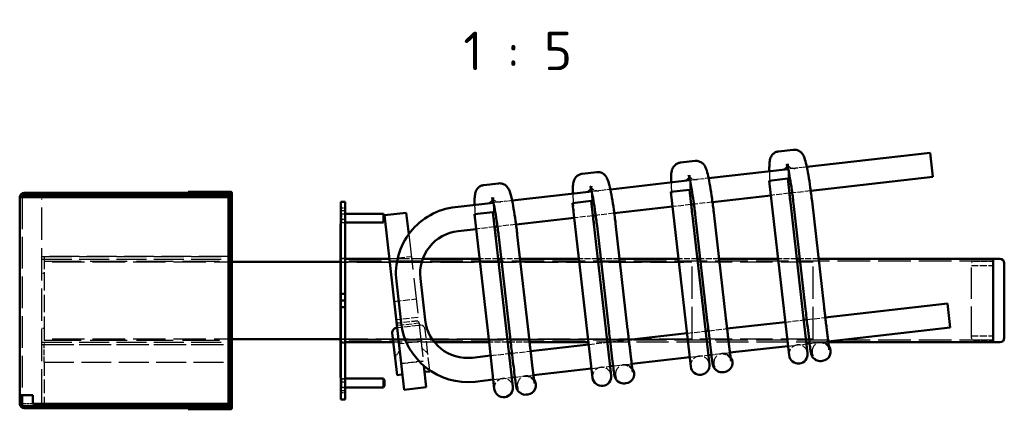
# Model space of a CAD drawing. Header units: millimetres. Extents: x 17 to 1979, y -74 to 835.
# Tile 4 of 8: x 278 to 457, y 415 to 486. Entities that reach past the tile are written whole.
import ezdxf

# ---------------------------------------------------------------- set-up
doc = ezdxf.new("R2010")
doc.units = ezdxf.units.MM
doc.header["$LTSCALE"] = 2
doc.linetypes.add('DASHED', pattern=[0.2067, 0.1654, -0.0413])
for name, color, linetype, lineweight in [('Sichtbar', 7, 'Continuous', 50), ('Symbol', 7, 'Continuous', 18), ('Verdeckt', 7, 'DASHED', 25)]:
    doc.layers.add(name, color=color, linetype=linetype, lineweight=lineweight)
doc.styles.add('Notiztext (DIN)', font='isocpeur.ttf')

msp = doc.modelspace()

# ---------------------------------------------------------------- linework, layer by layer
at = {"layer": 'Sichtbar'}
for p, q in [((419.078, 461.951), (416.412, 461.647)), ((443.993, 461.372), (421.545, 458.81)), ((443.993, 461.372), (444.492, 457)), ((401.194, 459.91), (398.528, 459.606)), ((383.31, 457.869), (380.644, 457.565)), ((418.15, 458.423), (403.661, 456.77)), ((365.426, 455.829), (362.76, 455.524)), ((400.266, 456.382), (385.777, 454.729)), ((418.056, 456.701), (414.677, 456.316)), ((417.399, 432.471), (414.677, 456.316)), ((420.777, 432.856), (418.056, 456.701)), ((444.492, 457), (422.257, 454.463)), ((279.09, 454.086), (279.09, 453.686)), ((315.69, 454.086), (279.09, 454.086)), ((279.09, 453.686), (315.69, 453.686)), ((282.29, 453.286), (282.29, 453.686)), ((316.09, 454.286), (308.89, 454.286)), ((308.89, 454.286), (308.89, 454.086)), ((315.69, 454.086), (316.031, 454.086)), ((316.69, 453.686), (315.69, 453.686)), ((316.031, 454.086), (316.09, 454.086)), ((316.09, 454.086), (316.09, 454.286)), ((316.69, 454.286), (316.09, 454.286)), ((316.69, 454.086), (316.09, 454.086)), ((316.29, 453.686), (316.29, 453.286)), ((316.89, 454.086), (316.69, 454.086)), ((316.69, 452.886), (316.69, 454.086)), ((316.89, 454.086), (316.89, 452.886)), ((382.382, 454.341), (367.893, 452.688)), ((400.172, 454.66), (396.794, 454.275)), ((399.515, 430.43), (396.794, 454.275)), ((402.893, 430.815), (400.172, 454.66)), ((414.984, 453.633), (404.373, 452.422)), ((418.879, 454.078), (418.362, 454.019)), ((279.09, 453.286), (278.29, 453.286)), ((278.29, 417.234), (278.29, 453.286)), ((279.09, 453.286), (315.89, 453.286)), ((315.89, 453.286), (316.29, 453.286)), ((316.29, 452.286), (316.29, 453.286)), ((316.69, 453.286), (316.29, 453.286)), ((316.29, 416.686), (316.29, 452.286)), ((316.69, 416.086), (316.69, 452.886)), ((316.69, 416.686), (316.69, 452.286)), ((316.89, 416.086), (316.89, 452.886)), ((337.49, 452.486), (336.69, 452.486)), ((336.69, 451.686), (336.69, 452.486)), ((336.69, 451.686), (336.69, 435.686)), ((337.49, 452.486), (337.49, 451.686)), ((337.49, 451.686), (337.49, 435.686)), ((364.498, 452.301), (357.554, 451.508)), ((382.288, 452.62), (378.91, 452.234)), ((381.631, 428.389), (378.91, 452.234)), ((385.009, 428.774), (382.288, 452.62)), ((400.995, 452.037), (400.478, 451.978)), ((421.312, 432.917), (419.112, 452.192)), ((424.69, 433.303), (422.49, 452.577)), ((337.49, 450.286), (344.476, 450.286)), ((344.476, 450.286), (344.476, 448.686)), ((344.638, 450.034), (348.612, 450.488)), ((348.266, 418.241), (344.638, 450.034)), ((348.612, 450.488), (349.062, 446.55)), ((364.404, 450.579), (361.026, 450.193)), ((363.747, 426.348), (361.026, 450.193)), ((367.125, 426.734), (364.404, 450.579)), ((383.111, 449.996), (382.594, 449.937)), ((397.1, 451.592), (386.49, 450.382)), ((403.428, 430.876), (401.228, 450.151)), ((406.806, 431.262), (404.606, 450.537)), ((336.69, 448.486), (336.662, 448.486)), ((336.662, 420.486), (336.662, 448.486)), ((337.49, 448.686), (344.476, 448.686)), ((379.216, 449.552), (368.606, 448.341)), ((385.544, 428.836), (383.344, 448.11)), ((388.922, 429.221), (386.722, 448.496)), ((361.332, 447.511), (358.053, 447.137)), ((365.227, 447.955), (364.71, 447.896)), ((371.038, 427.18), (368.839, 446.455)), ((367.66, 426.795), (365.46, 446.07)), ((278.29, 444.486), (278.25, 444.486)), ((278.25, 424.486), (278.25, 444.486)), ((316.89, 441.526), (336.662, 441.526)), ((345.545, 442.086), (337.49, 442.086)), ((361.951, 442.086), (351.619, 442.086)), ((365.915, 442.086), (365.373, 442.086)), ((380.068, 442.086), (369.337, 442.086)), ((384.032, 442.086), (383.49, 442.086)), ((398.184, 442.086), (387.454, 442.086)), ((402.149, 442.086), (401.607, 442.086)), ((416.301, 442.086), (405.571, 442.086)), ((420.265, 442.086), (419.723, 442.086)), ((455.49, 442.086), (423.688, 442.086)), ((455.49, 426.886), (455.49, 442.086)), ((455.49, 426.886), (455.49, 442.086)), ((455.49, 442.086), (456.69, 442.086)), ((457.49, 441.286), (457.49, 427.686)), ((346.816, 438.004), (347.678, 430.453)), ((351.188, 438.503), (352.049, 430.952)), ((336.69, 434.486), (336.69, 435.686)), ((336.69, 435.686), (337.49, 435.686)), ((337.49, 435.686), (337.49, 434.486)), ((336.69, 433.286), (336.69, 434.486)), ((337.49, 434.486), (336.69, 434.486)), ((337.49, 434.486), (337.49, 433.286)), ((424.907, 431.415), (447.122, 433.95)), ((447.621, 429.578), (447.122, 433.95)), ((337.49, 433.286), (336.69, 433.286)), ((336.69, 433.286), (336.69, 417.286)), ((337.49, 433.286), (337.49, 417.286)), ((417.399, 432.471), (418.306, 424.522)), ((421.684, 424.908), (420.777, 432.856)), ((399.515, 430.43), (400.422, 422.481)), ((403.8, 422.867), (402.893, 430.815)), ((407.023, 429.374), (417.614, 430.583)), ((420.992, 430.968), (421.529, 431.03)), ((346.077, 428.6), (346.955, 420.909)), ((346.861, 429.494), (346.782, 429.485)), ((346.98, 429.508), (346.861, 429.494)), ((381.631, 428.389), (382.538, 420.441)), ((385.916, 420.826), (385.009, 428.774)), ((389.139, 427.333), (399.73, 428.542)), ((403.108, 428.927), (403.645, 428.989)), ((425.431, 427.046), (447.621, 429.578)), ((316.89, 427.446), (336.662, 427.446)), ((346.273, 426.886), (337.49, 426.886)), ((363.685, 426.886), (353.771, 426.886)), ((367.65, 426.886), (367.107, 426.886)), ((368.032, 418.785), (367.125, 426.734)), ((381.802, 426.886), (371.072, 426.886)), ((385.224, 426.887), (385.761, 426.948)), ((421.491, 426.597), (422.053, 426.661)), ((455.49, 426.886), (425.451, 426.886)), ((455.49, 426.886), (456.69, 426.886)), ((363.747, 426.348), (364.654, 418.4)), ((367.34, 424.846), (367.877, 424.907)), ((371.255, 425.293), (381.846, 426.501)), ((407.547, 425.005), (418.113, 426.211)), ((278.29, 424.486), (278.25, 424.486)), ((360.683, 424.086), (363.962, 424.46)), ((389.663, 422.965), (400.229, 424.17)), ((403.607, 424.556), (404.169, 424.62)), ((424.378, 423.504), (424.17, 423.48)), ((351.791, 422.632), (352.24, 418.694)), ((352.122, 421.499), (352.042, 421.49)), ((352.916, 421.59), (352.122, 421.499)), ((352.916, 421.59), (352.895, 421.778)), ((371.779, 420.924), (382.345, 422.13)), ((385.723, 422.515), (386.285, 422.579)), ((406.494, 421.463), (406.286, 421.439)), ((336.69, 420.486), (336.662, 420.486)), ((337.49, 420.286), (344.476, 420.286)), ((344.476, 420.286), (344.476, 418.686)), ((347.75, 421), (346.955, 420.909)), ((347.829, 421.009), (347.75, 421)), ((361.182, 419.715), (364.461, 420.089)), ((367.839, 420.474), (368.401, 420.538)), ((388.61, 419.422), (388.402, 419.399)), ((337.49, 418.686), (344.476, 418.686)), ((352.24, 418.694), (348.266, 418.241)), ((278.29, 415.686), (278.29, 417.234)), ((279.09, 417.234), (278.29, 417.234)), ((278.69, 415.286), (278.69, 417.234)), ((279.09, 417.234), (280.638, 417.234)), ((280.638, 417.234), (280.638, 415.686)), ((316.29, 415.686), (316.29, 416.686)), ((316.69, 414.886), (316.69, 416.086)), ((316.89, 416.086), (316.89, 414.886)), ((336.69, 416.486), (336.69, 417.286)), ((336.69, 416.486), (337.49, 416.486)), ((337.49, 417.286), (337.49, 416.486)), ((370.726, 417.382), (370.518, 417.358)), ((280.638, 415.286), (278.69, 415.286)), ((280.638, 414.886), (279.09, 414.886)), ((315.89, 415.686), (280.638, 415.686)), ((280.638, 415.286), (280.638, 414.886)), ((280.638, 415.286), (315.69, 415.286)), ((280.638, 414.886), (315.69, 414.886)), ((282.29, 415.286), (282.29, 415.686)), ((308.89, 414.886), (308.89, 414.686)), ((308.89, 414.686), (316.09, 414.686)), ((315.69, 415.286), (316.69, 415.286)), ((316.031, 414.886), (315.69, 414.886)), ((315.89, 415.686), (316.29, 415.686)), ((316.09, 414.886), (316.031, 414.886)), ((316.09, 414.686), (316.09, 414.886)), ((316.69, 414.886), (316.09, 414.886)), ((316.09, 414.686), (316.69, 414.686)), ((316.29, 415.686), (316.29, 415.286)), ((316.29, 415.686), (316.69, 415.686)), ((316.69, 414.886), (316.89, 414.886))]:
    msp.add_line(p, q, dxfattribs=at)
for centre, radius, start, end in [((279.09, 453.286), 0.8, 90, 180), ((279.09, 453.286), 0.4, 90, 180), ((316.69, 454.086), 0.2, 0, 90), ((316.69, 454.086), 0.0004, 0, 90), ((343.09, 449.486), 1.6, 330, 30), ((358.937, 439.387), 12.2, 96.50996, 186.50996), ((358.937, 439.387), 7.8, 96.50996, 186.50996), ((456.69, 441.286), 0.8, 0, 90), ((359.799, 431.836), 12.2, 186.50996, 276.50996), ((359.799, 431.836), 7.8, 186.50996, 276.50996), ((346.872, 428.691), 0.8, 96.50996, 186.50996), ((346.875, 429.375), 0.12, 6.50996, 96.50996), ((456.69, 427.686), 0.8, 270, 0), ((419.995, 424.715), 1.7, 186.50996, 6.50996), ((352.028, 421.609), 0.12, 186.50996, 276.50996), ((402.111, 422.674), 1.7, 186.50996, 6.50996), ((343.09, 419.486), 1.6, 330, 30), ((347.816, 421.128), 0.12, 276.50996, 6.50996), ((384.227, 420.633), 1.7, 186.50996, 6.50996), ((366.343, 418.593), 1.7, 186.50996, 6.50996), ((279.09, 415.686), 0.8, 180, 270), ((316.69, 414.886), 0.2, 270, 0), ((316.69, 414.886), 0.0004, 270, 0)]:
    msp.add_arc(centre, radius, start, end, dxfattribs=at)
for centre in [(424.185, 425.193), (406.301, 423.152), (388.417, 421.112), (370.533, 419.071)]:
    msp.add_ellipse(centre, major_axis=(0.193, -1.689), ratio=0.9999619, start_param=0, end_param=2.1095719, dxfattribs=at)
for points, knots in [([(416.412, 461.647), (416.215, 461.624), (416.024, 461.566), (415.685, 461.406), (415.543, 461.303), (415.296, 461.08), (415.205, 460.963), (415.047, 460.726), (414.995, 460.616), (414.891, 460.365), (414.86, 460.246), (414.758, 459.804), (414.74, 459.536), (414.709, 458.864), (414.707, 458.475), (414.716, 458.031)], [3.14159265, 3.14159265, 3.14159265, 3.14159265, 3.16825759, 3.16825759, 3.19756367, 3.19756367, 3.23409092, 3.23409092, 3.28217688, 3.28217688, 3.35985204, 3.35985204, 3.59382512, 3.59382512, 3.83727159, 3.83727159, 3.83727159, 3.83727159]), ([(422.49, 452.577), (422.394, 453.424), (422.287, 454.269), (422.061, 455.878), (421.943, 456.642), (421.706, 458.022), (421.586, 458.637), (421.352, 459.681), (421.243, 460.099), (421.035, 460.669), (420.971, 460.844), (420.757, 461.175), (420.697, 461.261), (420.501, 461.478), (420.356, 461.622), (419.937, 461.844), (419.721, 461.924), (419.343, 461.966), (419.21, 461.966), (419.078, 461.951)], [1.5707963, 1.5707963, 1.5707963, 1.5707963, 1.8849556, 1.8849556, 2.1991149, 2.1991149, 2.5132741, 2.5132741, 2.8274334, 2.8274334, 2.984513, 2.984513, 3.032259, 3.032259, 3.087876, 3.087876, 3.1237737, 3.1237737, 3.1415927, 3.1415927, 3.1415927, 3.1415927]), ([(398.528, 459.606), (398.331, 459.584), (398.14, 459.526), (397.801, 459.366), (397.659, 459.262), (397.412, 459.039), (397.321, 458.922), (397.163, 458.686), (397.111, 458.575), (397.007, 458.324), (396.976, 458.205), (396.874, 457.763), (396.857, 457.495), (396.825, 456.824), (396.823, 456.434), (396.832, 455.99)], [3.14159265, 3.14159265, 3.14159265, 3.14159265, 3.16825759, 3.16825759, 3.19756367, 3.19756367, 3.23409092, 3.23409092, 3.28217688, 3.28217688, 3.35985204, 3.35985204, 3.59382512, 3.59382512, 3.83727159, 3.83727159, 3.83727159, 3.83727159]), ([(404.606, 450.537), (404.51, 451.383), (404.403, 452.228), (404.177, 453.837), (404.059, 454.601), (403.822, 455.981), (403.703, 456.596), (403.468, 457.64), (403.359, 458.058), (403.151, 458.628), (403.087, 458.803), (402.874, 459.134), (402.813, 459.22), (402.617, 459.437), (402.472, 459.581), (402.053, 459.803), (401.837, 459.883), (401.459, 459.925), (401.326, 459.925), (401.194, 459.91)], [1.5707963, 1.5707963, 1.5707963, 1.5707963, 1.8849556, 1.8849556, 2.1991149, 2.1991149, 2.5132741, 2.5132741, 2.8274334, 2.8274334, 2.984513, 2.984513, 3.032259, 3.032259, 3.087876, 3.087876, 3.1237737, 3.1237737, 3.1415927, 3.1415927, 3.1415927, 3.1415927]), ([(419.112, 452.192), (419.019, 453.01), (418.915, 453.828), (418.699, 455.374), (418.586, 456.102), (418.366, 457.383), (418.258, 457.938), (418.069, 458.784), (417.983, 459.098), (417.913, 459.308), (417.899, 459.342), (417.895, 459.352), (417.895, 459.352), (417.895, 459.352)], [1.5707963, 1.5707963, 1.5707963, 1.5707963, 1.8849556, 1.8849556, 2.1982349, 2.1982349, 2.5051615, 2.5051615, 2.7882676, 2.7882676, 2.8819485, 2.8819485, 2.8952365, 2.8952365, 2.8952365, 2.8952365]), ([(380.644, 457.565), (380.447, 457.543), (380.256, 457.485), (379.917, 457.325), (379.775, 457.222), (379.528, 456.999), (379.437, 456.881), (379.279, 456.645), (379.227, 456.534), (379.124, 456.283), (379.092, 456.164), (378.99, 455.722), (378.973, 455.454), (378.941, 454.783), (378.939, 454.394), (378.948, 453.95)], [3.14159265, 3.14159265, 3.14159265, 3.14159265, 3.16825759, 3.16825759, 3.19756367, 3.19756367, 3.23409092, 3.23409092, 3.28217688, 3.28217688, 3.35985204, 3.35985204, 3.59382512, 3.59382512, 3.83727159, 3.83727159, 3.83727159, 3.83727159]), ([(386.722, 448.496), (386.626, 449.342), (386.519, 450.187), (386.294, 451.796), (386.175, 452.56), (385.938, 453.94), (385.819, 454.555), (385.584, 455.599), (385.475, 456.017), (385.267, 456.587), (385.203, 456.762), (384.99, 457.093), (384.929, 457.179), (384.733, 457.397), (384.588, 457.54), (384.169, 457.762), (383.953, 457.842), (383.575, 457.884), (383.442, 457.884), (383.31, 457.869)], [1.5707963, 1.5707963, 1.5707963, 1.5707963, 1.8849556, 1.8849556, 2.1991149, 2.1991149, 2.5132741, 2.5132741, 2.8274334, 2.8274334, 2.984513, 2.984513, 3.032259, 3.032259, 3.087876, 3.087876, 3.1237737, 3.1237737, 3.1415927, 3.1415927, 3.1415927, 3.1415927]), ([(401.228, 450.151), (401.135, 450.97), (401.031, 451.787), (400.815, 453.333), (400.702, 454.062), (400.482, 455.342), (400.374, 455.897), (400.185, 456.743), (400.099, 457.057), (400.029, 457.267), (400.015, 457.302), (400.011, 457.311), (400.011, 457.312), (400.011, 457.312)], [1.5707963, 1.5707963, 1.5707963, 1.5707963, 1.8849556, 1.8849556, 2.1982349, 2.1982349, 2.5051615, 2.5051615, 2.7882676, 2.7882676, 2.8819485, 2.8819485, 2.8952365, 2.8952365, 2.8952365, 2.8952365]), ([(362.76, 455.524), (362.563, 455.502), (362.372, 455.444), (362.033, 455.284), (361.891, 455.181), (361.644, 454.958), (361.553, 454.841), (361.395, 454.604), (361.343, 454.493), (361.24, 454.243), (361.208, 454.123), (361.106, 453.681), (361.089, 453.413), (361.057, 452.742), (361.055, 452.353), (361.064, 451.909)], [3.14159265, 3.14159265, 3.14159265, 3.14159265, 3.16825759, 3.16825759, 3.19756367, 3.19756367, 3.23409092, 3.23409092, 3.28217688, 3.28217688, 3.35985204, 3.35985204, 3.59382512, 3.59382512, 3.83727159, 3.83727159, 3.83727159, 3.83727159]), ([(368.839, 446.455), (368.742, 447.301), (368.635, 448.146), (368.41, 449.755), (368.291, 450.519), (368.054, 451.899), (367.935, 452.514), (367.7, 453.559), (367.591, 453.977), (367.383, 454.546), (367.32, 454.721), (367.106, 455.053), (367.045, 455.139), (366.849, 455.356), (366.704, 455.499), (366.285, 455.721), (366.069, 455.802), (365.691, 455.843), (365.558, 455.844), (365.426, 455.829)], [1.5707963, 1.5707963, 1.5707963, 1.5707963, 1.8849556, 1.8849556, 2.1991149, 2.1991149, 2.5132741, 2.5132741, 2.8274334, 2.8274334, 2.984513, 2.984513, 3.032259, 3.032259, 3.087876, 3.087876, 3.1237737, 3.1237737, 3.1415927, 3.1415927, 3.1415927, 3.1415927]), ([(383.344, 448.11), (383.251, 448.929), (383.147, 449.746), (382.931, 451.292), (382.818, 452.021), (382.598, 453.301), (382.49, 453.856), (382.301, 454.703), (382.216, 455.016), (382.145, 455.226), (382.131, 455.261), (382.128, 455.27), (382.127, 455.271), (382.127, 455.271)], [1.5707963, 1.5707963, 1.5707963, 1.5707963, 1.8849556, 1.8849556, 2.1982349, 2.1982349, 2.5051615, 2.5051615, 2.7882676, 2.7882676, 2.8819485, 2.8819485, 2.8952365, 2.8952365, 2.8952365, 2.8952365]), ([(418.38, 454.021), (418.399, 453.821), (418.418, 453.619), (418.482, 452.991), (418.528, 452.561), (418.577, 452.131)], [4.46832185, 4.46832185, 4.46832185, 4.46832185, 4.54729716, 4.54729716, 4.71238898, 4.71238898, 4.71238898, 4.71238898]), ([(365.46, 446.07), (365.367, 446.888), (365.263, 447.705), (365.047, 449.251), (364.934, 449.98), (364.714, 451.26), (364.606, 451.816), (364.417, 452.662), (364.332, 452.975), (364.261, 453.186), (364.248, 453.22), (364.244, 453.229), (364.243, 453.23), (364.243, 453.23)], [1.5707963, 1.5707963, 1.5707963, 1.5707963, 1.8849556, 1.8849556, 2.1982349, 2.1982349, 2.5051615, 2.5051615, 2.7882676, 2.7882676, 2.8819485, 2.8819485, 2.8952365, 2.8952365, 2.8952365, 2.8952365]), ([(400.496, 451.98), (400.515, 451.78), (400.534, 451.578), (400.598, 450.951), (400.644, 450.52), (400.693, 450.09)], [4.46832185, 4.46832185, 4.46832185, 4.46832185, 4.54729716, 4.54729716, 4.71238898, 4.71238898, 4.71238898, 4.71238898]), ([(382.612, 449.939), (382.631, 449.739), (382.651, 449.538), (382.714, 448.91), (382.76, 448.479), (382.809, 448.049)], [4.46832185, 4.46832185, 4.46832185, 4.46832185, 4.54729716, 4.54729716, 4.71238898, 4.71238898, 4.71238898, 4.71238898]), ([(364.728, 447.898), (364.747, 447.699), (364.767, 447.497), (364.83, 446.869), (364.876, 446.439), (364.925, 446.009)], [4.46832185, 4.46832185, 4.46832185, 4.46832185, 4.54729716, 4.54729716, 4.71238898, 4.71238898, 4.71238898, 4.71238898]), ([(424.17, 423.48), (423.99, 423.46), (423.807, 423.47), (423.467, 423.537), (423.316, 423.597), (423.032, 423.744), (422.92, 423.833), (422.703, 424.03), (422.632, 424.125), (422.492, 424.327), (422.457, 424.405), (422.396, 424.536), (422.38, 424.582), (422.353, 424.661), (422.344, 424.691), (422.326, 424.753), (422.32, 424.779), (422.303, 424.851), (422.297, 424.883), (422.253, 425.117), (422.226, 425.323), (422.131, 426.041), (422.07, 426.514), (421.929, 427.653), (421.849, 428.318), (421.675, 429.776), (421.582, 430.569), (421.429, 431.891), (421.37, 432.404), (421.312, 432.917)], [6.2831853, 6.2831853, 6.2831853, 6.2831853, 6.2859802, 6.2859802, 6.2890609, 6.2890609, 6.2931135, 6.2931135, 6.2994075, 6.2994075, 6.3099466, 6.3099466, 6.3223376, 6.3223376, 6.3361946, 6.3361946, 6.3571022, 6.3571022, 6.4040601, 6.4040601, 6.7182193, 6.7182193, 7.0323786, 7.0323786, 7.3465379, 7.3465379, 7.6606971, 7.6606971, 7.8539816, 7.8539816, 7.8539816, 7.8539816]), ([(425.633, 425.54), (425.633, 425.54), (425.632, 425.544), (425.625, 425.585), (425.611, 425.679), (425.585, 425.862), (425.576, 425.924), (425.557, 426.064), (425.547, 426.141), (425.525, 426.308), (425.513, 426.398), (425.489, 426.589), (425.476, 426.69), (425.448, 426.913), (425.432, 427.036), (425.399, 427.297), (425.382, 427.435), (425.347, 427.722), (425.329, 427.872), (425.291, 428.181), (425.272, 428.34), (425.232, 428.668), (425.212, 428.836), (425.17, 429.185), (425.148, 429.365), (425.105, 429.733), (425.082, 429.92), (425.038, 430.3), (425.015, 430.492), (424.969, 430.882), (424.946, 431.079), (424.9, 431.481), (424.876, 431.685), (424.828, 432.096), (424.804, 432.303), (424.757, 432.716), (424.733, 432.922), (424.703, 433.187), (424.696, 433.245), (424.69, 433.303)], [6.4060456, 6.4060456, 6.4060456, 6.4060456, 6.4399097, 6.4399097, 6.6025228, 6.6025228, 6.6739678, 6.6739678, 6.7461641, 6.7461641, 6.8182972, 6.8182972, 6.8896012, 6.8896012, 6.9676743, 6.9676743, 7.0467188, 7.0467188, 7.1257419, 7.1257419, 7.2037604, 7.2037604, 7.2818211, 7.2818211, 7.3608549, 7.3608549, 7.4398807, 7.4398807, 7.5179197, 7.5179197, 7.5959738, 7.5959738, 7.6750038, 7.6750038, 7.7540314, 7.7540314, 7.832079, 7.832079, 7.8539816, 7.8539816, 7.8539816, 7.8539816]), ([(406.286, 421.439), (406.106, 421.419), (405.923, 421.429), (405.583, 421.497), (405.432, 421.556), (405.149, 421.703), (405.036, 421.792), (404.819, 421.989), (404.748, 422.084), (404.608, 422.286), (404.573, 422.364), (404.512, 422.496), (404.496, 422.542), (404.469, 422.621), (404.46, 422.65), (404.442, 422.712), (404.436, 422.738), (404.419, 422.811), (404.413, 422.842), (404.369, 423.076), (404.342, 423.282), (404.247, 424), (404.186, 424.473), (404.046, 425.612), (403.965, 426.278), (403.791, 427.736), (403.698, 428.528), (403.545, 429.85), (403.486, 430.363), (403.428, 430.876)], [6.2831853, 6.2831853, 6.2831853, 6.2831853, 6.2859802, 6.2859802, 6.2890609, 6.2890609, 6.2931135, 6.2931135, 6.2994075, 6.2994075, 6.3099466, 6.3099466, 6.3223376, 6.3223376, 6.3361946, 6.3361946, 6.3571022, 6.3571022, 6.4040601, 6.4040601, 6.7182193, 6.7182193, 7.0323786, 7.0323786, 7.3465379, 7.3465379, 7.6606971, 7.6606971, 7.8539816, 7.8539816, 7.8539816, 7.8539816]), ([(407.749, 423.499), (407.749, 423.499), (407.748, 423.503), (407.741, 423.545), (407.727, 423.638), (407.701, 423.821), (407.692, 423.884), (407.673, 424.023), (407.663, 424.101), (407.641, 424.267), (407.629, 424.357), (407.605, 424.548), (407.592, 424.649), (407.564, 424.872), (407.548, 424.995), (407.516, 425.256), (407.498, 425.394), (407.463, 425.682), (407.445, 425.831), (407.407, 426.14), (407.388, 426.299), (407.348, 426.627), (407.328, 426.796), (407.286, 427.144), (407.264, 427.324), (407.221, 427.692), (407.199, 427.88), (407.154, 428.259), (407.131, 428.451), (407.085, 428.841), (407.062, 429.038), (407.016, 429.44), (406.992, 429.644), (406.944, 430.055), (406.92, 430.262), (406.873, 430.676), (406.849, 430.882), (406.819, 431.146), (406.813, 431.204), (406.806, 431.262)], [6.4060456, 6.4060456, 6.4060456, 6.4060456, 6.4399097, 6.4399097, 6.6025228, 6.6025228, 6.6739678, 6.6739678, 6.7461641, 6.7461641, 6.8182972, 6.8182972, 6.8896012, 6.8896012, 6.9676743, 6.9676743, 7.0467188, 7.0467188, 7.1257419, 7.1257419, 7.2037604, 7.2037604, 7.2818211, 7.2818211, 7.3608549, 7.3608549, 7.4398807, 7.4398807, 7.5179197, 7.5179197, 7.5959738, 7.5959738, 7.6750038, 7.6750038, 7.7540314, 7.7540314, 7.832079, 7.832079, 7.8539816, 7.8539816, 7.8539816, 7.8539816]), ([(388.402, 419.399), (388.222, 419.378), (388.039, 419.388), (387.699, 419.456), (387.548, 419.516), (387.265, 419.663), (387.152, 419.751), (386.935, 419.948), (386.864, 420.043), (386.724, 420.245), (386.689, 420.323), (386.628, 420.455), (386.612, 420.501), (386.585, 420.58), (386.576, 420.609), (386.558, 420.672), (386.552, 420.698), (386.535, 420.77), (386.529, 420.801), (386.485, 421.036), (386.458, 421.242), (386.363, 421.959), (386.302, 422.432), (386.162, 423.572), (386.081, 424.237), (385.908, 425.695), (385.815, 426.488), (385.661, 427.809), (385.602, 428.322), (385.544, 428.836)], [6.2831853, 6.2831853, 6.2831853, 6.2831853, 6.2859802, 6.2859802, 6.2890609, 6.2890609, 6.2931135, 6.2931135, 6.2994075, 6.2994075, 6.3099466, 6.3099466, 6.3223376, 6.3223376, 6.3361946, 6.3361946, 6.3571022, 6.3571022, 6.4040601, 6.4040601, 6.7182193, 6.7182193, 7.0323786, 7.0323786, 7.3465379, 7.3465379, 7.6606971, 7.6606971, 7.8539816, 7.8539816, 7.8539816, 7.8539816]), ([(389.865, 421.458), (389.865, 421.458), (389.864, 421.462), (389.857, 421.504), (389.843, 421.598), (389.817, 421.78), (389.808, 421.843), (389.79, 421.983), (389.779, 422.06), (389.757, 422.227), (389.746, 422.316), (389.721, 422.507), (389.708, 422.608), (389.68, 422.831), (389.664, 422.954), (389.632, 423.215), (389.614, 423.353), (389.579, 423.641), (389.561, 423.791), (389.523, 424.099), (389.504, 424.258), (389.464, 424.586), (389.444, 424.755), (389.402, 425.103), (389.381, 425.283), (389.337, 425.651), (389.315, 425.839), (389.27, 426.219), (389.247, 426.411), (389.202, 426.8), (389.178, 426.998), (389.132, 427.399), (389.108, 427.603), (389.06, 428.014), (389.037, 428.221), (388.989, 428.635), (388.965, 428.841), (388.935, 429.105), (388.929, 429.163), (388.922, 429.221)], [6.4060456, 6.4060456, 6.4060456, 6.4060456, 6.4399097, 6.4399097, 6.6025228, 6.6025228, 6.6739678, 6.6739678, 6.7461641, 6.7461641, 6.8182972, 6.8182972, 6.8896012, 6.8896012, 6.9676743, 6.9676743, 7.0467188, 7.0467188, 7.1257419, 7.1257419, 7.2037604, 7.2037604, 7.2818211, 7.2818211, 7.3608549, 7.3608549, 7.4398807, 7.4398807, 7.5179197, 7.5179197, 7.5959738, 7.5959738, 7.6750038, 7.6750038, 7.7540314, 7.7540314, 7.832079, 7.832079, 7.8539816, 7.8539816, 7.8539816, 7.8539816]), ([(370.518, 417.358), (370.338, 417.337), (370.155, 417.348), (369.816, 417.415), (369.664, 417.475), (369.381, 417.622), (369.268, 417.71), (369.051, 417.907), (368.98, 418.002), (368.84, 418.205), (368.805, 418.282), (368.745, 418.414), (368.728, 418.46), (368.701, 418.539), (368.692, 418.569), (368.674, 418.631), (368.668, 418.657), (368.651, 418.729), (368.645, 418.76), (368.601, 418.995), (368.574, 419.201), (368.479, 419.918), (368.419, 420.392), (368.278, 421.531), (368.197, 422.196), (368.024, 423.654), (367.931, 424.447), (367.777, 425.769), (367.718, 426.282), (367.66, 426.795)], [6.2831853, 6.2831853, 6.2831853, 6.2831853, 6.2859802, 6.2859802, 6.2890609, 6.2890609, 6.2931135, 6.2931135, 6.2994075, 6.2994075, 6.3099466, 6.3099466, 6.3223376, 6.3223376, 6.3361946, 6.3361946, 6.3571022, 6.3571022, 6.4040601, 6.4040601, 6.7182193, 6.7182193, 7.0323786, 7.0323786, 7.3465379, 7.3465379, 7.6606971, 7.6606971, 7.8539816, 7.8539816, 7.8539816, 7.8539816]), ([(371.981, 419.417), (371.981, 419.417), (371.98, 419.422), (371.973, 419.463), (371.959, 419.557), (371.933, 419.739), (371.925, 419.802), (371.906, 419.942), (371.895, 420.019), (371.873, 420.186), (371.862, 420.276), (371.837, 420.466), (371.824, 420.567), (371.796, 420.79), (371.78, 420.914), (371.748, 421.175), (371.731, 421.312), (371.695, 421.6), (371.677, 421.75), (371.639, 422.059), (371.62, 422.218), (371.58, 422.545), (371.56, 422.714), (371.518, 423.063), (371.497, 423.243), (371.453, 423.61), (371.431, 423.798), (371.386, 424.178), (371.363, 424.37), (371.318, 424.759), (371.295, 424.957), (371.248, 425.358), (371.224, 425.562), (371.176, 425.974), (371.153, 426.181), (371.105, 426.594), (371.081, 426.8), (371.051, 427.064), (371.045, 427.122), (371.038, 427.18)], [6.4060456, 6.4060456, 6.4060456, 6.4060456, 6.4399097, 6.4399097, 6.6025228, 6.6025228, 6.6739678, 6.6739678, 6.7461641, 6.7461641, 6.8182972, 6.8182972, 6.8896012, 6.8896012, 6.9676743, 6.9676743, 7.0467188, 7.0467188, 7.1257419, 7.1257419, 7.2037604, 7.2037604, 7.2818211, 7.2818211, 7.3608549, 7.3608549, 7.4398807, 7.4398807, 7.5179197, 7.5179197, 7.5959738, 7.5959738, 7.6750038, 7.6750038, 7.7540314, 7.7540314, 7.832079, 7.832079, 7.8539816, 7.8539816, 7.8539816, 7.8539816])]:
    msp.add_open_spline(points, degree=3, knots=knots, dxfattribs=at)
at = {"layer": 'Verdeckt', "ltscale": 1.186552}
for p, q in [((419.388, 458.564), (418.15, 458.423)), ((401.504, 456.524), (400.266, 456.382)), ((383.62, 454.483), (382.382, 454.341)), ((365.736, 452.442), (364.498, 452.301))]:
    msp.add_line(p, q, dxfattribs=at)
at = {"layer": 'Verdeckt', "ltscale": 0.92645}
for p, q in [((419.463, 458.573), (419.388, 458.564)), ((401.579, 456.532), (401.504, 456.524)), ((383.696, 454.491), (383.62, 454.483)), ((365.812, 452.451), (365.736, 452.442))]:
    msp.add_line(p, q, dxfattribs=at)
at = {"layer": 'Verdeckt', "ltscale": 1.994901}
for p, q in [((421.545, 458.81), (419.463, 458.573)), ((403.661, 456.77), (401.579, 456.532)), ((385.777, 454.729), (383.696, 454.491)), ((367.893, 452.688), (365.812, 452.451))]:
    msp.add_line(p, q, dxfattribs=at)
at = {"layer": 'Verdeckt', "ltscale": 0.380839}
for p, q in [((279.09, 453.686), (278.69, 453.686)), ((278.69, 453.286), (278.69, 453.686)), ((316.69, 450.086), (316.29, 450.086)), ((316.69, 448.486), (316.29, 448.486)), ((316.69, 446.886), (316.29, 446.886)), ((316.69, 443.686), (316.29, 443.686)), ((282.29, 439.486), (282.69, 439.486)), ((282.29, 429.486), (282.69, 429.486)), ((316.69, 425.286), (316.29, 425.286)), ((316.69, 422.086), (316.29, 422.086)), ((316.69, 420.486), (316.29, 420.486)), ((316.69, 418.886), (316.29, 418.886)), ((278.69, 415.686), (278.29, 415.686)), ((279.09, 414.886), (279.09, 415.286))]:
    msp.add_line(p, q, dxfattribs=at)
at = {"layer": 'Verdeckt', "ltscale": 0.026837}
for p, q in [((316.69, 454.086), (316.69, 454.086)), ((316.69, 414.886), (316.69, 414.886))]:
    msp.add_line(p, q, dxfattribs=at)
at = {"layer": 'Verdeckt', "ltscale": 0.000280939}
for p, q in [((316.69, 454.086), (316.69, 454.086)), ((316.69, 414.886), (316.69, 414.886))]:
    msp.add_line(p, q, dxfattribs=at)
at = {"layer": 'Verdeckt', "ltscale": 3.237884}
for p, q in [((418.362, 454.019), (414.984, 453.633)), ((400.478, 451.978), (397.1, 451.592)), ((382.594, 449.937), (379.216, 449.552)), ((364.71, 447.896), (361.332, 447.511)), ((417.614, 430.583), (420.992, 430.968)), ((399.73, 428.542), (403.108, 428.927)), ((381.846, 426.501), (385.224, 426.887)), ((418.113, 426.211), (421.491, 426.597)), ((363.962, 424.46), (367.34, 424.846)), ((400.229, 424.17), (403.607, 424.556)), ((382.345, 422.13), (385.723, 422.515)), ((364.461, 420.089), (367.839, 420.474))]:
    msp.add_line(p, q, dxfattribs=at)
at = {"layer": 'Verdeckt', "ltscale": 3.23848}
for p, q in [((422.257, 454.463), (418.879, 454.078)), ((404.373, 452.422), (400.995, 452.037)), ((386.49, 450.382), (383.111, 449.996)), ((368.606, 448.341), (365.227, 447.955))]:
    msp.add_line(p, q, dxfattribs=at)
at = {"layer": 'Verdeckt', "ltscale": 17.441891}
msp.add_line((278.69, 453.286), (278.69, 417.234), dxfattribs=at)
at = {"layer": 'Verdeckt', "ltscale": 0.398819}
for p, q in [((282.29, 452.886), (282.29, 453.286)), ((282.29, 415.686), (282.29, 416.086))]:
    msp.add_line(p, q, dxfattribs=at)
at = {"layer": 'Verdeckt', "ltscale": 17.803579}
msp.add_line((282.29, 416.086), (282.29, 452.886), dxfattribs=at)
at = {"layer": 'Verdeckt', "ltscale": 0.761779}
for p, q in [((337.49, 451.286), (336.69, 451.286)), ((336.69, 450.886), (337.49, 450.886)), ((336.69, 450.266), (337.49, 450.266)), ((336.69, 449.286), (337.49, 449.286)), ((336.69, 448.706), (337.49, 448.706)), ((336.69, 442.186), (337.49, 442.186)), ((337.49, 442.086), (336.69, 442.086)), ((337.49, 426.886), (336.69, 426.886)), ((336.69, 426.786), (337.49, 426.786)), ((336.69, 420.266), (337.49, 420.266)), ((336.69, 419.686), (337.49, 419.686)), ((336.69, 418.706), (337.49, 418.706)), ((336.69, 418.086), (337.49, 418.086)), ((337.49, 417.686), (336.69, 417.686))]:
    msp.add_line(p, q, dxfattribs=at)
at = {"layer": 'Verdeckt', "ltscale": 2.393412}
for p, q in [((336.905, 448.686), (336.905, 450.286)), ((336.905, 418.686), (336.905, 420.286))]:
    msp.add_line(p, q, dxfattribs=at)
at = {"layer": 'Verdeckt', "ltscale": 0.557634}
for p, q in [((336.905, 450.286), (337.49, 450.286)), ((336.905, 448.686), (337.49, 448.686)), ((336.905, 420.286), (337.49, 420.286)), ((336.905, 418.686), (337.49, 418.686))]:
    msp.add_line(p, q, dxfattribs=at)
at = {"layer": 'Verdeckt', "ltscale": 19.410585}
msp.add_line((349.062, 446.55), (351.791, 422.632), dxfattribs=at)
at = {"layer": 'Verdeckt', "ltscale": 16.448959}
for p, q in [((316.29, 442.486), (282.29, 442.486)), ((282.29, 442.486), (316.29, 442.486)), ((282.29, 442.052), (316.29, 442.052)), ((282.29, 426.92), (316.29, 426.92)), ((282.29, 426.486), (316.29, 426.486)), ((282.69, 426.486), (316.69, 426.486)), ((282.69, 423.286), (316.69, 423.286)), ((282.69, 423.286), (316.69, 423.286))]:
    msp.add_line(p, q, dxfattribs=at)
at = {"layer": 'Verdeckt', "ltscale": 6.823779}
for p, q in [((282.69, 442.486), (282.69, 439.486)), ((282.69, 429.486), (282.69, 426.486))]:
    msp.add_line(p, q, dxfattribs=at)
at = {"layer": 'Verdeckt', "ltscale": 20.319304}
for p, q in [((282.69, 441.686), (316.29, 441.686)), ((282.69, 427.286), (316.29, 427.286))]:
    msp.add_line(p, q, dxfattribs=at)
at = {"layer": 'Verdeckt', "ltscale": 17.82395}
for p, q in [((422.69, 441.486), (282.69, 441.486)), ((422.69, 427.486), (282.69, 427.486))]:
    msp.add_line(p, q, dxfattribs=at)
at = {"layer": 'Verdeckt', "ltscale": 0.19037}
for p, q in [((316.69, 441.526), (316.89, 441.526)), ((316.69, 427.446), (316.89, 427.446))]:
    msp.add_line(p, q, dxfattribs=at)
at = {"layer": 'Verdeckt', "ltscale": 18.472094}
for p, q in [((316.69, 441.486), (400.69, 441.486)), ((316.69, 427.486), (400.69, 427.486))]:
    msp.add_line(p, q, dxfattribs=at)
at = {"layer": 'Verdeckt', "ltscale": 17.209053}
for p, q in [((336.662, 441.526), (400.69, 441.526)), ((336.662, 427.446), (400.69, 427.446))]:
    msp.add_line(p, q, dxfattribs=at)
at = {"layer": 'Verdeckt', "ltscale": 17.930576}
for p, q in [((455.29, 441.686), (336.69, 441.686)), ((455.29, 427.286), (336.69, 427.286))]:
    msp.add_line(p, q, dxfattribs=at)
at = {"layer": 'Verdeckt', "ltscale": 3.809293}
for p, q in [((345.545, 442.086), (349.519, 442.54)), ((451.49, 440.886), (455.49, 440.886)), ((346.429, 434.336), (350.404, 434.79)), ((350.789, 431.412), (346.815, 430.958)), ((451.49, 428.086), (455.49, 428.086)), ((347.722, 423.01), (351.696, 423.463)), ((351.696, 423.463), (347.722, 423.01))]:
    msp.add_line(p, q, dxfattribs=at)
at = {"layer": 'Verdeckt', "ltscale": 5.784667}
msp.add_line((351.619, 442.086), (345.545, 442.086), dxfattribs=at)
at = {"layer": 'Verdeckt', "ltscale": 3.258898}
for p, q in [((365.373, 442.086), (361.951, 442.086)), ((369.337, 442.086), (365.915, 442.086)), ((383.49, 442.086), (380.068, 442.086)), ((387.454, 442.086), (384.032, 442.086)), ((401.607, 442.086), (398.184, 442.086)), ((405.571, 442.086), (402.149, 442.086)), ((419.723, 442.086), (416.301, 442.086)), ((423.688, 442.086), (420.265, 442.086)), ((367.107, 426.886), (363.685, 426.886))]:
    msp.add_line(p, q, dxfattribs=at)
at = {"layer": 'Verdeckt', "ltscale": 17.833263}
msp.add_line((400.69, 427.446), (400.69, 441.526), dxfattribs=at)
at = {"layer": 'Verdeckt', "ltscale": 17.731937}
msp.add_line((422.69, 427.486), (422.69, 441.486), dxfattribs=at)
at = {"layer": 'Verdeckt', "ltscale": 17.225311}
msp.add_line((451.49, 427.686), (451.49, 441.286), dxfattribs=at)
at = {"layer": 'Verdeckt', "ltscale": 3.428354}
for p, q in [((451.89, 441.686), (455.49, 441.686)), ((451.89, 427.286), (455.49, 427.286))]:
    msp.add_line(p, q, dxfattribs=at)
at = {"layer": 'Verdeckt', "ltscale": 9.523383}
msp.add_line((282.69, 439.486), (282.69, 429.486), dxfattribs=at)
at = {"layer": 'Verdeckt', "ltscale": 3.58073}
for p, q in [((350.739, 430.788), (347.004, 430.362)), ((350.742, 430.766), (347.006, 430.34)), ((347.047, 429.979), (350.783, 430.405)), ((350.835, 429.948), (347.1, 429.522)), ((351.169, 427.027), (347.433, 426.6))]:
    msp.add_line(p, q, dxfattribs=at)
at = {"layer": 'Verdeckt', "ltscale": 3.237892}
for p, q in [((421.529, 431.03), (424.907, 431.415)), ((403.645, 428.989), (407.023, 429.374)), ((385.761, 426.948), (389.139, 427.333)), ((367.877, 424.907), (371.255, 425.293))]:
    msp.add_line(p, q, dxfattribs=at)
at = {"layer": 'Verdeckt', "ltscale": 0.114182}
msp.add_line((347.1, 429.522), (346.98, 429.508), dxfattribs=at)
at = {"layer": 'Verdeckt', "ltscale": 0.228464}
msp.add_line((351.074, 429.975), (350.835, 429.948), dxfattribs=at)
at = {"layer": 'Verdeckt', "ltscale": 0.076088}
msp.add_line((351.153, 429.984), (351.074, 429.975), dxfattribs=at)
at = {"layer": 'Verdeckt', "ltscale": 7.19129}
msp.add_line((352.895, 421.778), (352.039, 429.28), dxfattribs=at)
at = {"layer": 'Verdeckt', "ltscale": 7.140534}
msp.add_line((353.771, 426.886), (346.273, 426.886), dxfattribs=at)
at = {"layer": 'Verdeckt', "ltscale": 3.258944}
msp.add_line((371.072, 426.886), (367.65, 426.886), dxfattribs=at)
at = {"layer": 'Verdeckt', "ltscale": 17.597507}
msp.add_line((425.451, 426.886), (381.802, 426.886), dxfattribs=at)
at = {"layer": 'Verdeckt', "ltscale": 1.659968}
for p, q in [((422.053, 426.661), (423.784, 426.858)), ((404.169, 424.62), (405.9, 424.818)), ((386.285, 422.579), (388.017, 422.777)), ((368.401, 420.538), (370.133, 420.736))]:
    msp.add_line(p, q, dxfattribs=at)
at = {"layer": 'Verdeckt', "ltscale": 0.900432}
for p, q in [((423.793, 426.859), (423.784, 426.858)), ((405.909, 424.819), (405.9, 424.818)), ((388.025, 422.778), (388.017, 422.777)), ((370.141, 420.737), (370.133, 420.736))]:
    msp.add_line(p, q, dxfattribs=at)
at = {"layer": 'Verdeckt', "ltscale": 1.570159}
for p, q in [((423.793, 426.859), (425.431, 427.046)), ((405.909, 424.819), (407.547, 425.005)), ((388.025, 422.778), (389.663, 422.965)), ((370.141, 420.737), (371.779, 420.924))]:
    msp.add_line(p, q, dxfattribs=at)
at = {"layer": 'Verdeckt', "ltscale": 3.047415}
msp.add_line((282.69, 423.286), (282.69, 426.486), dxfattribs=at)
at = {"layer": 'Verdeckt', "ltscale": 0.876405}
for p, q in [((347.244, 425.135), (346.776, 424.547)), ((352.272, 425.174), (351.683, 425.642))]:
    msp.add_line(p, q, dxfattribs=at)
at = {"layer": 'Verdeckt', "ltscale": 7.618686}
msp.add_line((282.69, 423.286), (282.69, 415.286), dxfattribs=at)
at = {"layer": 'Verdeckt', "ltscale": 0.598278}
msp.add_line((279.09, 415.686), (278.69, 415.686), dxfattribs=at)
at = {"layer": 'Verdeckt', "ltscale": 1.473764}
msp.add_line((280.638, 415.686), (279.09, 415.686), dxfattribs=at)
at = {"layer": 'Verdeckt', "ltscale": 1.595575}
for centre in [(338.29, 449.486), (338.29, 419.486)]:
    msp.add_arc(centre, 1.6, 150, 210, dxfattribs=at)
at = {"layer": 'Verdeckt', "ltscale": 0.598278}
for centre, radius, start, end in [((451.89, 441.286), 0.4, 90, 180), ((451.89, 427.686), 0.4, 180, 270), ((346.617, 425.633), 0.8, 321.50996, 6.50996), ((352.181, 426.268), 0.8, 186.50996, 231.50996), ((351.774, 424.548), 0.8, 6.50996, 51.50996), ((347.402, 424.049), 0.8, 141.50996, 186.50996), ((279.09, 415.686), 0.4, 180, 270)]:
    msp.add_arc(centre, radius, start, end, dxfattribs=at)
at = {"layer": 'Verdeckt', "ltscale": 0.299089}
for centre, start, end in [((455.29, 441.886), 270, 0), ((455.29, 427.086), 0, 90)]:
    msp.add_arc(centre, 0.2, start, end, dxfattribs=at)
at = {"layer": 'Verdeckt', "ltscale": 0.179413}
for centre, start, end in [((347.017, 430.242), 96.50996, 186.50996), ((347.02, 430.221), 96.50996, 186.50996), ((350.753, 430.669), 6.50996, 96.50996), ((350.756, 430.647), 6.50996, 96.50996), ((351.087, 429.856), 96.50996, 186.50996), ((347.447, 426.481), 96.50996, 186.50996), ((351.182, 426.907), 6.50996, 96.50996)]:
    msp.add_arc(centre, 0.12, start, end, dxfattribs=at)
at = {"layer": 'Verdeckt', "ltscale": 1.196656}
msp.add_arc((351.244, 429.189), 0.8, 6.50996, 96.50996, dxfattribs=at)
at = {"layer": 'Verdeckt', "ltscale": 5.086114}
for centre in [(419.995, 424.715), (402.111, 422.674), (384.227, 420.633), (366.343, 418.593)]:
    msp.add_arc(centre, 1.7, 6.50996, 186.50996, dxfattribs=at)
at = {"layer": 'Verdeckt', "ltscale": 6.756947}
for centre in [(424.185, 425.193), (406.301, 423.152), (388.417, 421.112), (370.533, 419.071)]:
    msp.add_ellipse(centre, major_axis=(0.193, -1.689), ratio=0.9999619, start_param=2.1095719, end_param=6.2831853, dxfattribs=at)
at = {"layer": 'Verdeckt', "ltscale": 13.725513}
for points in [[(416.797, 458.269), (416.985, 458.29), (417.166, 458.345), (417.483, 458.496), (417.613, 458.592), (417.828, 458.786), (417.903, 458.883), (418.018, 459.051), (418.053, 459.121), (418.108, 459.24), (418.122, 459.285), (418.146, 459.36), (418.149, 459.378), (418.151, 459.386), (418.144, 459.349), (418.128, 459.184), (418.117, 459.009), (418.107, 458.474), (418.113, 458.064), (418.15, 457.04), (418.186, 456.405), (418.276, 455.177), (418.324, 454.608), (418.38, 454.021)], [(398.913, 456.228), (399.101, 456.249), (399.282, 456.305), (399.599, 456.455), (399.729, 456.551), (399.944, 456.745), (400.019, 456.842), (400.134, 457.01), (400.169, 457.08), (400.224, 457.199), (400.239, 457.244), (400.262, 457.319), (400.265, 457.337), (400.267, 457.345), (400.26, 457.308), (400.244, 457.143), (400.234, 456.968), (400.224, 456.434), (400.229, 456.023), (400.266, 454.999), (400.303, 454.364), (400.393, 453.136), (400.441, 452.567), (400.496, 451.98)], [(381.03, 454.187), (381.217, 454.209), (381.398, 454.264), (381.715, 454.414), (381.845, 454.51), (382.06, 454.705), (382.135, 454.801), (382.25, 454.97), (382.285, 455.039), (382.34, 455.159), (382.355, 455.203), (382.378, 455.279), (382.381, 455.297), (382.383, 455.304), (382.376, 455.267), (382.36, 455.102), (382.35, 454.928), (382.34, 454.393), (382.345, 453.983), (382.382, 452.959), (382.419, 452.323), (382.509, 451.096), (382.557, 450.526), (382.612, 449.939)], [(363.146, 452.146), (363.333, 452.168), (363.514, 452.223), (363.831, 452.374), (363.961, 452.469), (364.176, 452.664), (364.252, 452.76), (364.366, 452.929), (364.401, 452.998), (364.456, 453.118), (364.471, 453.162), (364.494, 453.238), (364.497, 453.256), (364.499, 453.263), (364.492, 453.226), (364.476, 453.061), (364.466, 452.887), (364.456, 452.352), (364.461, 451.942), (364.499, 450.918), (364.535, 450.282), (364.625, 449.055), (364.673, 448.485), (364.728, 447.898)]]:
    msp.add_open_spline(points, degree=3, knots=[3.1415927, 3.1415927, 3.1415927, 3.1415927, 3.1684428, 3.1684428, 3.1977782, 3.1977782, 3.2324744, 3.2324744, 3.2710512, 3.2710512, 3.3169687, 3.3169687, 3.3821436, 3.3821436, 3.4899639, 3.4899639, 3.6742522, 3.6742522, 3.936848, 3.936848, 4.2363185, 4.2363185, 4.4683219, 4.4683219, 4.4683219, 4.4683219], dxfattribs=at)
at = {"layer": 'Verdeckt', "ltscale": 2.78695}
for points in [[(417.895, 459.352), (417.895, 459.352), (417.898, 459.345), (417.916, 459.312), (417.928, 459.29), (417.977, 459.212), (418.022, 459.145), (418.18, 458.98), (418.271, 458.896), (418.539, 458.729), (418.711, 458.646), (419.091, 458.564), (419.278, 458.552), (419.463, 458.573)], [(400.011, 457.312), (400.011, 457.312), (400.014, 457.304), (400.032, 457.271), (400.044, 457.249), (400.094, 457.171), (400.138, 457.104), (400.296, 456.939), (400.387, 456.855), (400.655, 456.688), (400.827, 456.606), (401.207, 456.524), (401.394, 456.511), (401.579, 456.532)], [(382.127, 455.271), (382.127, 455.271), (382.13, 455.263), (382.148, 455.23), (382.16, 455.208), (382.21, 455.13), (382.254, 455.063), (382.413, 454.899), (382.503, 454.815), (382.771, 454.648), (382.943, 454.565), (383.323, 454.483), (383.51, 454.47), (383.696, 454.491)], [(364.243, 453.23), (364.243, 453.23), (364.247, 453.222), (364.264, 453.19), (364.276, 453.168), (364.326, 453.09), (364.37, 453.023), (364.529, 452.858), (364.619, 452.774), (364.887, 452.607), (365.059, 452.524), (365.439, 452.442), (365.626, 452.43), (365.812, 452.451)]]:
    msp.add_open_spline(points, degree=3, knots=[2.89523647, 2.89523647, 2.89523647, 2.89523647, 2.94291518, 2.94291518, 2.98236034, 2.98236034, 3.03947429, 3.03947429, 3.07947566, 3.07947566, 3.11502673, 3.11502673, 3.14159265, 3.14159265, 3.14159265, 3.14159265], dxfattribs=at)
at = {"layer": 'Verdeckt', "ltscale": 6.796441}
for points in [[(414.716, 458.031), (414.719, 457.902), (414.722, 457.769), (414.746, 457.02), (414.784, 456.323), (414.893, 454.811), (414.964, 453.998), (415.094, 452.694), (415.145, 452.22), (415.199, 451.745)], [(396.832, 455.99), (396.835, 455.861), (396.838, 455.728), (396.862, 454.979), (396.901, 454.282), (397.009, 452.771), (397.08, 451.957), (397.21, 450.654), (397.261, 450.179), (397.315, 449.705)], [(378.948, 453.95), (378.951, 453.821), (378.954, 453.687), (378.979, 452.938), (379.017, 452.241), (379.125, 450.73), (379.196, 449.916), (379.326, 448.613), (379.377, 448.138), (379.431, 447.664)], [(361.064, 451.909), (361.067, 451.78), (361.07, 451.647), (361.095, 450.897), (361.133, 450.2), (361.241, 448.689), (361.312, 447.875), (361.442, 446.572), (361.493, 446.097), (361.547, 445.623)]]:
    msp.add_open_spline(points, degree=3, knots=[3.83727159, 3.83727159, 3.83727159, 3.83727159, 3.90798439, 3.90798439, 4.22214365, 4.22214365, 4.53630292, 4.53630292, 4.71238898, 4.71238898, 4.71238898, 4.71238898], dxfattribs=at)
at = {"layer": 'Verdeckt', "ltscale": 0.17943}
for points, knots in [([(350.91, 430.352), (350.91, 430.352), (350.91, 430.352), (350.909, 430.361), (350.905, 430.369), (350.891, 430.384), (350.881, 430.39), (350.858, 430.4), (350.844, 430.403), (350.815, 430.407), (350.799, 430.407), (350.783, 430.405), (350.783, 430.405), (350.783, 430.405)], [-0.094242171, -0.094242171, -0.094242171, -0.094242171, -0.093931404, -0.093931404, -0.082207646, -0.082207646, -0.070485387, -0.070485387, -0.058765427, -0.058765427, -0.047047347, -0.047047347, -0.04696647, -0.04696647, -0.04696647, -0.04696647]), ([(346.936, 429.898), (346.936, 429.899), (346.936, 429.899), (346.935, 429.908), (346.937, 429.917), (346.948, 429.934), (346.956, 429.943), (346.976, 429.957), (346.989, 429.964), (347.017, 429.973), (347.032, 429.977), (347.047, 429.979)], [-0.094019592, -0.094019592, -0.094019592, -0.094019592, -0.093490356, -0.093490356, -0.081901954, -0.081901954, -0.070181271, -0.070181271, -0.058462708, -0.058462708, -0.046745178, -0.046745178, -0.046745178, -0.046745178])]:
    msp.add_open_spline(points, degree=3, knots=knots, dxfattribs=at)
at = {"layer": 'Verdeckt', "ltscale": 2.909072}
for points in [[(423.784, 426.858), (423.965, 426.879), (424.147, 426.869), (424.486, 426.801), (424.638, 426.741), (424.921, 426.595), (425.033, 426.506), (425.25, 426.31), (425.32, 426.215), (425.459, 426.015), (425.494, 425.939), (425.551, 425.813), (425.567, 425.77), (425.591, 425.7), (425.599, 425.675), (425.613, 425.627), (425.617, 425.609), (425.627, 425.571), (425.629, 425.558), (425.633, 425.542), (425.633, 425.54), (425.633, 425.54)], [(405.9, 424.818), (406.081, 424.838), (406.263, 424.828), (406.603, 424.761), (406.754, 424.701), (407.037, 424.554), (407.149, 424.466), (407.366, 424.269), (407.436, 424.174), (407.575, 423.974), (407.61, 423.898), (407.667, 423.772), (407.683, 423.729), (407.707, 423.659), (407.715, 423.634), (407.729, 423.587), (407.733, 423.568), (407.743, 423.53), (407.745, 423.517), (407.749, 423.502), (407.749, 423.499), (407.749, 423.499)], [(388.017, 422.777), (388.197, 422.797), (388.379, 422.787), (388.719, 422.72), (388.87, 422.66), (389.153, 422.513), (389.265, 422.425), (389.482, 422.228), (389.552, 422.134), (389.691, 421.933), (389.726, 421.857), (389.783, 421.731), (389.799, 421.688), (389.823, 421.618), (389.831, 421.593), (389.845, 421.546), (389.849, 421.528), (389.859, 421.489), (389.861, 421.477), (389.865, 421.461), (389.865, 421.458), (389.865, 421.458)], [(370.133, 420.736), (370.313, 420.757), (370.495, 420.746), (370.835, 420.679), (370.986, 420.619), (371.269, 420.472), (371.381, 420.384), (371.598, 420.188), (371.668, 420.093), (371.807, 419.893), (371.842, 419.816), (371.899, 419.691), (371.915, 419.647), (371.939, 419.578), (371.947, 419.553), (371.961, 419.505), (371.965, 419.487), (371.975, 419.448), (371.977, 419.436), (371.981, 419.42), (371.981, 419.417), (371.981, 419.417)]]:
    msp.add_open_spline(points, degree=3, knots=[6.28318531, 6.28318531, 6.28318531, 6.28318531, 6.28598015, 6.28598015, 6.28906092, 6.28906092, 6.29311342, 6.29311342, 6.29940589, 6.29940589, 6.30989232, 6.30989232, 6.32174848, 6.32174848, 6.33405244, 6.33405244, 6.35043069, 6.35043069, 6.37824647, 6.37824647, 6.40604562, 6.40604562, 6.40604562, 6.40604562], dxfattribs=at)

# ---------------------------------------------------------------- texts
at = {"layer": 'Symbol', "insert": (359.021, 476.447), "char_height": 7, "attachment_point": 7, "style": 'Notiztext (DIN)'}
msp.add_mtext('1 : 5', dxfattribs=at)

doc.saveas('drawing.dxf')
